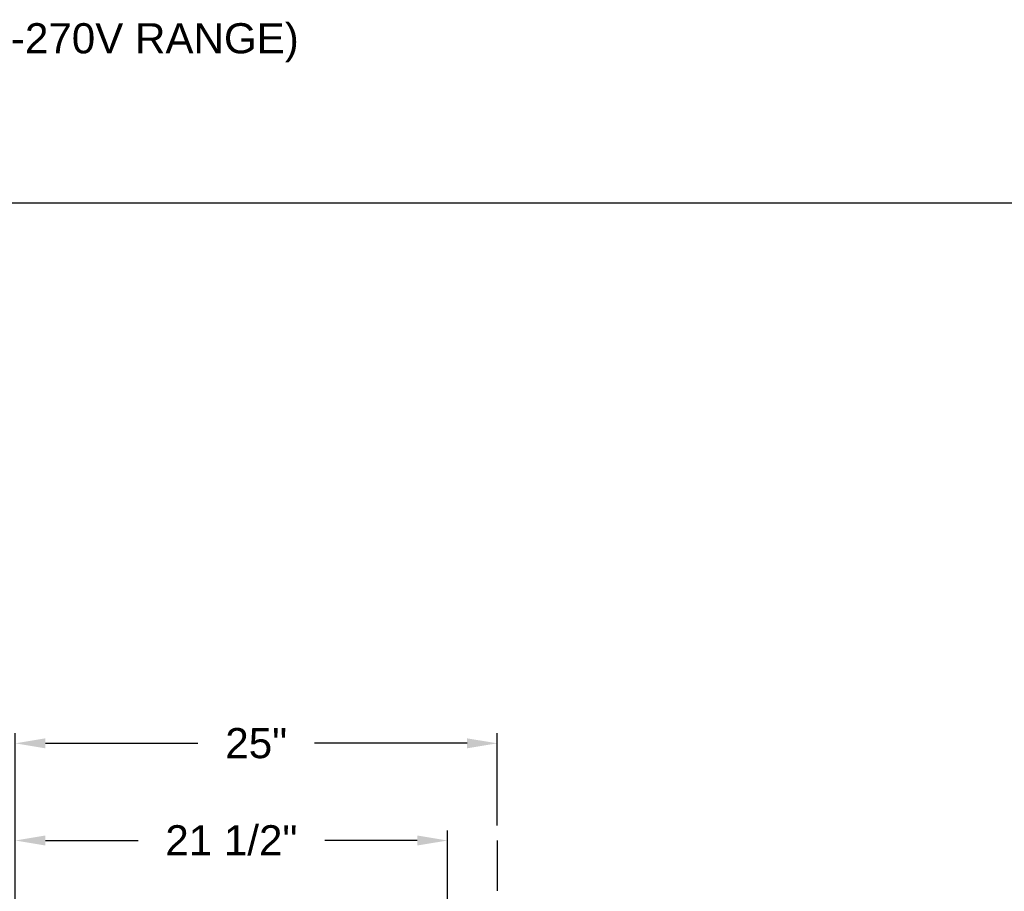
# Model space of a CAD drawing. Header units: inches. Extents: x 218.9 to 312.4, y 214.8 to 247.8.
# Tile 45 of 256: x 230.8 to 233.9, y 225.4 to 228.1. Entities that reach past the tile are written whole.
import ezdxf

# ---------------------------------------------------------------- set-up
doc = ezdxf.new("R2010")
doc.units = ezdxf.units.IN
doc.header["$LTSCALE"] = 0.25
doc.header["$MEASUREMENT"] = 0
doc.linetypes.add('PHANTOM2', pattern=[1.25, 0.625, -0.125, 0.125, -0.125, 0.125, -0.125])
doc.layers.add('ANNOTATIONS', color=1, linetype='Continuous')
doc.layers.add('HIDDEN', color=6, linetype='PHANTOM2')
doc.styles.add('ARIAL', font='arial.ttf', dxfattribs={"height": 0.09375})
doc.dimstyles.new('STANDARD$0', dxfattribs={"dimtxt": 0.09375, "dimasz": 0.09375, "dimexe": 0.03125, "dimexo": 0.046875, "dimgap": 0.09, "dimtad": 0, "dimtih": 1, "dimtoh": 1, "dimdec": 4, "dimzin": 0, "dimdsep": 46, "dimtxsty": 'ARIAL', "dimcen": 0.09, "dimadec": 0, "dimazin": 0, "dimtfac": 1, "dimtdec": 4, "dimtofl": 0, "dimtmove": 0, "dimatfit": 1, "dimfxl": 1, "dimtolj": 1, "dimtzin": 0, "dimarcsym": 0})

# ---------------------------------------------------------------- blocks, each defined once
blk = doc.blocks.new('*D151')
at = {"layer": 'ANNOTATIONS', "color": 0, "lineweight": -2, "transparency": 16777216}
for p, q in [((230.8297, 223.5727), (230.8297, 225.8445)), ((232.3282, 225.558), (232.3282, 225.8445)), ((230.9235, 225.8133), (231.3978, 225.8133)), ((232.2344, 225.8133), (231.76, 225.8133))]:
    blk.add_line(p, q, dxfattribs=at)
at = {"layer": 'ANNOTATIONS', "color": 0, "transparency": 16777216}
for points in [[(230.9235, 225.8289), (230.9235, 225.7977), (230.8297, 225.8133)], [(232.2344, 225.8289), (232.2344, 225.7977), (232.3282, 225.8133)]]:
    blk.add_solid(points, dxfattribs=at)
at = {"layer": 'defpoints', "color": 0, "transparency": 16777216}
for p in [(230.8297, 225.8133), (232.3282, 225.5111), (230.8297, 223.5258)]:
    blk.add_point(p, dxfattribs=at)
at = {"layer": 'ANNOTATIONS', "color": 0, "transparency": 16777216, "insert": (231.5789, 225.8133), "char_height": 0.09375, "attachment_point": 5, "style": 'ARIAL'}
blk.add_mtext('\\A1;25"', dxfattribs=at)
blk = doc.blocks.new('*D153')
at = {"layer": 'ANNOTATIONS', "color": 0, "lineweight": -2, "transparency": 16777216}
for p, q in [((230.8297, 223.5727), (230.8297, 225.5424)), ((232.1735, 224.8765), (232.1735, 225.5424)), ((230.9235, 225.5111), (231.2113, 225.5111)), ((232.0797, 225.5111), (231.7919, 225.5111))]:
    blk.add_line(p, q, dxfattribs=at)
at = {"layer": 'ANNOTATIONS', "color": 0, "transparency": 16777216}
for points in [[(230.9235, 225.5268), (230.9235, 225.4955), (230.8297, 225.5111)], [(232.0797, 225.5268), (232.0797, 225.4955), (232.1735, 225.5111)]]:
    blk.add_solid(points, dxfattribs=at)
at = {"layer": 'defpoints', "color": 0, "transparency": 16777216}
for p in [(232.1735, 225.5111), (232.1735, 224.8296), (230.8297, 223.5258)]:
    blk.add_point(p, dxfattribs=at)
at = {"layer": 'ANNOTATIONS', "color": 0, "transparency": 16777216, "insert": (231.5016, 225.5111), "char_height": 0.09375, "attachment_point": 5, "style": 'ARIAL'}
blk.add_mtext('\\A1;21 1/2"', dxfattribs=at)

msp = doc.modelspace()

# ---------------------------------------------------------------- linework, layer by layer
at = {"layer": 'defpoints'}
msp.add_lwpolyline([(238.38533, 214.75854), (218.91545, 214.75854), (218.91545, 227.49365), (238.38533, 227.49365)], close=True, dxfattribs=at)
at = {"layer": 'HIDDEN'}
msp.add_line((232.32816, 225.51114), (232.32816, 224.48045), dxfattribs=at)

# ---------------------------------------------------------------- texts
at = {"layer": 'ANNOTATIONS', "insert": (227.2359, 228.05267), "char_height": 0.09375, "width": 4.6220629, "attachment_point": 1, "line_spacing_factor": 0.86134, "style": 'ARIAL'}
msp.add_mtext('994 MOTOR RH - 208V 3-PHASE VIA TRANSFORMER (190-270V RANGE)', dxfattribs=at)

# ---------------------------------------------------------------- dimensions: what is measured, and where the dimension line sits
at = {"layer": 'ANNOTATIONS'}
dim = msp.add_linear_dim(base=(230.82971, 225.81329), p1=(232.32816, 225.51114), p2=(230.82971, 223.5258), text='25"', dimstyle='STANDARD$0', dxfattribs=at)
dim.commit()
dim.dimension.update_dxf_attribs({"geometry": '*D151', "text_midpoint": (231.57893, 225.81329), "dimtype": 160})
dim = msp.add_linear_dim(base=(232.17346, 225.51114), p1=(230.82971, 223.5258), p2=(232.17346, 224.82963), text='21 1/2"', dimstyle='STANDARD$0', dxfattribs=at)
dim.commit()
dim.dimension.update_dxf_attribs({"geometry": '*D153', "text_midpoint": (231.50158, 225.51114)})

doc.saveas('drawing.dxf')
